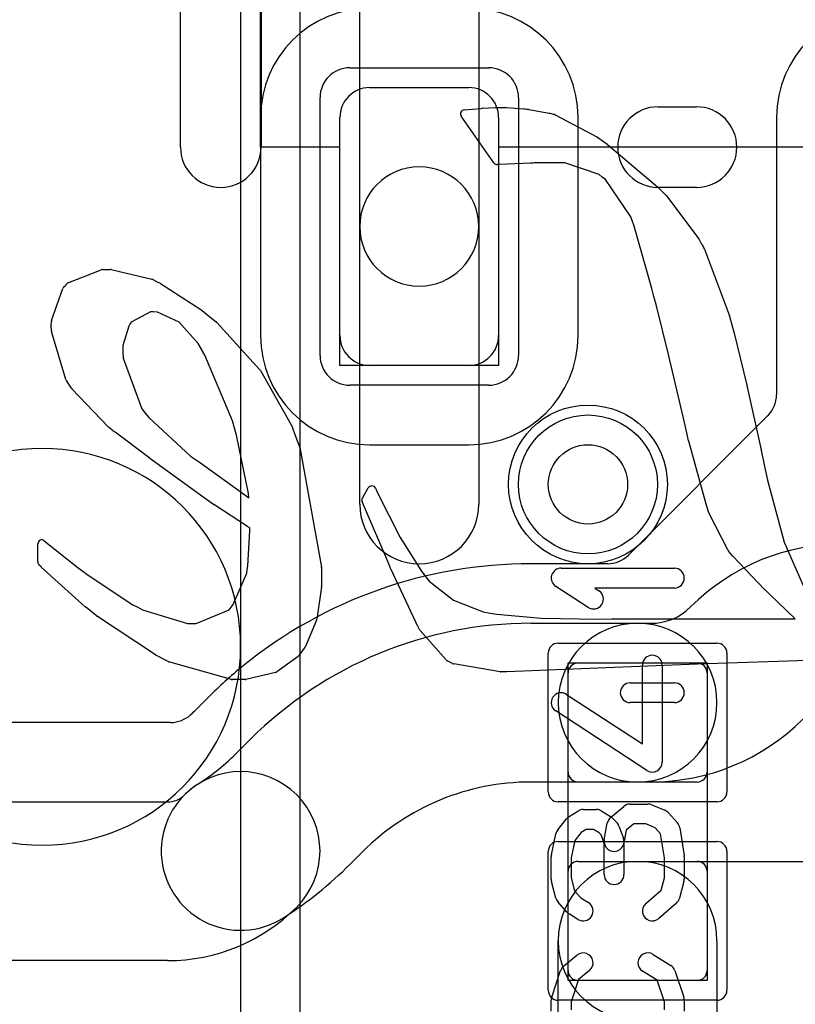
# Model space of a CAD drawing. Extents: x 0 to 20.5, y -1 to 20.
# Tile 17 of 28: x 14.9 to 16.9, y 9 to 11.5. Entities that reach past the tile are written whole.
import ezdxf

# ---------------------------------------------------------------- set-up
doc = ezdxf.new("R2010")
doc.units = 0
for name, color, linetype in [('Hole', 1, 'CONTINUOUS'), ('L1', 3, 'CONTINUOUS'), ('L2', 3, 'CONTINUOUS'), ('L3', 3, 'CONTINUOUS'), ('L4', 3, 'CONTINUOUS'), ('MetalMask-A', 176, 'CONTINUOUS'), ('PartsArea-A', 111, 'CONTINUOUS'), ('PartsSilk-A', 221, 'CONTINUOUS'), ('PartsSilk-B', 221, 'CONTINUOUS'), ('Resist-A', 2, 'CONTINUOUS'), ('Resist-B', 2, 'CONTINUOUS'), ('Silk-A', 140, 'CONTINUOUS'), ('Silk-B', 140, 'CONTINUOUS')]:
    doc.layers.add(name, color=color, linetype=linetype)

msp = doc.modelspace()

# ---------------------------------------------------------------- linework, layer by layer
at = {"layer": 'Hole'}
msp.add_circle((16.375, 10.35), 0.1, dxfattribs=at)
at = {"layer": 'L1'}
for p, q in [((15.8, 11), (15.8, 11.7)), ((16.1, 11.7), (16.1, 11)), ((15.825, 11.35), (16.075, 11.35)), ((15.54996, 11.275), (15.54996, 10.725)), ((15.75, 10.725), (15.75, 11.275)), ((16.15, 11.275), (16.15, 10.725)), ((16.35004, 10.725), (16.35004, 11.275)), ((16.84996, 11.275), (16.84996, 10.57607)), ((15.8, 10.3), (15.8, 11)), ((16.1, 11), (16.1, 10.3)), ((16.075, 10.65), (15.825, 10.65)), ((16.82744, 10.52248), (16.47697, 10.17201)), ((15.825, 10.44996), (16.075, 10.44996)), ((16.42394, 10.15004), (16.23137, 10.15004)), ((16.63357, 10.04141), (16.63359, 10.04143)), ((16.23137, 10), (16.5, 10)), ((16.5, 10), (16.53359, 10)), ((16.35, 9.9), (16.65, 9.9)), ((16.325, 9.625), (16.325, 9.875)), ((16.675, 9.875), (16.675, 9.625)), ((15.41813, 9.81316), (15.3868, 9.78183)), ((15.32357, 9.75004), (13.74996, 9.75004)), ((15.49289, 9.67573), (15.52427, 9.70711)), ((16.5, 9.6), (16.23137, 9.6)), ((16.65, 9.6), (16.35, 9.6)), ((16.53359, 9.6), (16.5, 9.6)), ((14.2, 9.55), (15.3159, 9.55)), ((15.80712, 9.42426), (15.77573, 9.39289)), ((16.35, 9.4), (16.65, 9.4)), ((16.5, 9.4), (17.3, 9.4)), ((16.325, 9.125), (16.325, 9.375)), ((16.675, 9.375), (16.675, 9.125)), ((16.3, 8.3), (16.3, 9.2)), ((16.7, 9.2), (16.7, 8.3)), ((15.3159, 9.15), (14.2, 9.15)), ((16.65, 9.1), (16.35, 9.1))]:
    msp.add_line(p, q, dxfattribs=at)
msp.add_circle((16.375, 10.35), 0.2, dxfattribs=at)
for centre, radius, start, end in [((15.825, 11.275), 0.27504, 90, 180), ((16.075, 11.275), 0.27504, 0, 90), ((17.125, 11.275), 0.27504, 90, 180), ((15.825, 11.275), 0.075, 90, 180), ((16.075, 11.275), 0.075, 0, 90), ((15.95, 11), 0.15, 0, 180), ((15.95, 11), 0.15, 180, 0), ((15.825, 10.725), 0.27504, 180, -90), ((15.825, 10.725), 0.075, 180, -90), ((16.075, 10.725), 0.27504, -90, 0), ((16.075, 10.725), 0.075, -90, 0), ((16.77496, 10.57607), 0.075, -44.9946, 0), ((16.77443, 10.57549), 0.07497, -45, -44.39475), ((15.95, 10.3), 0.15, 180, 0), ((17.01642, 9.6586), 0.5414, 90.00212, 135), ((16.23136, 8.99999), 1.15005, 89.9995, 129.08098), ((16.42394, 10.22504), 0.075, -90, -45), ((16.53359, 10.1414), 0.1414, -90, -45.00286), ((16.23138, 9), 1, 90.00057, 135), ((16.5, 9.8), 0.2, 90, -90), ((16.5, 9.8), 0.2, -90, 90), ((16.23128, 8.9999), 1.15005, 129.15715, 134.94681), ((15.45774, 9.9498), 0.07497, -50.84126, -49.58189), ((16.35, 9.875), 0.025, 90, 180), ((16.65, 9.875), 0.025, 0, 90), ((15.36512, 9.86617), 0.07497, -45, -44.24345), ((15.06863, 10.1), 0.44996, -47.16415, -45), ((15.32357, 9.82504), 0.075, -90, -47.16668), ((16.53359, 10.1414), 0.5414, -90, -45.0015), ((15.06863, 10.1), 0.6, -57.37012, -45.00068), ((15.49999, 9.42625), 0.2, -45, 135), ((16.35, 9.625), 0.025, 180, -90), ((16.65, 9.625), 0.025, -90, 0), ((15.5, 9.42626), 0.2, 122.62851, -57.37012), ((16.23138, 9), 0.6, 90.00096, 135), ((15.3159, 9.61034), 0.06034, -90, -45), ((15.06863, 10.1), 1, -57.37008, -45.00041), ((16.5, 9.2), 0.2, 0, 180), ((16.5, 9.2), 0.2, 90, -90), ((16.35, 9.375), 0.025, 90, 180), ((16.65, 9.375), 0.025, 0, 90), ((15.3159, 9.61034), 0.46034, -90, -45), ((16.35, 9.125), 0.025, 180, -90), ((16.65, 9.125), 0.025, -90, 0)]:
    msp.add_arc(centre, radius, start, end, dxfattribs=at)
at = {"layer": 'L2'}
msp.add_circle((16.375, 10.35), 0.2, dxfattribs=at)
at = {"layer": 'L3'}
msp.add_circle((16.375, 10.35), 0.2, dxfattribs=at)
at = {"layer": 'L4'}
for p, q in [((15.5, 11.58961), (15.5, 9.94068)), ((15.65004, 8.23137), (15.65004, 11.56243)), ((15.5, 9.94068), (15.5, 8.23137))]:
    msp.add_line(p, q, dxfattribs=at)
msp.add_circle((16.375, 10.35), 0.2, dxfattribs=at)
for start, end in [(0, 180), (180, 0)]:
    msp.add_arc((15, 9.94068), 0.5, start, end, dxfattribs=at)
at = {"layer": 'MetalMask-A'}
for p, q in [((15.825, 11.35), (16.075, 11.35)), ((15.75, 10.725), (15.75, 11.275)), ((16.15, 11.275), (16.15, 10.725)), ((16.075, 10.65), (15.825, 10.65)), ((16.35, 9.9), (16.65, 9.9)), ((16.325, 9.625), (16.325, 9.875)), ((16.675, 9.875), (16.675, 9.625)), ((16.65, 9.6), (16.35, 9.6)), ((16.35, 9.4), (16.65, 9.4)), ((16.325, 9.125), (16.325, 9.375)), ((16.675, 9.375), (16.675, 9.125)), ((16.65, 9.1), (16.35, 9.1))]:
    msp.add_line(p, q, dxfattribs=at)
for centre, radius, start, end in [((15.825, 11.275), 0.075, 90, 180), ((16.075, 11.275), 0.075, 0, 90), ((15.825, 10.725), 0.075, 180, -90), ((16.075, 10.725), 0.075, -90, 0), ((16.35, 9.875), 0.025, 90, 180), ((16.65, 9.875), 0.025, 0, 90), ((16.35, 9.625), 0.025, 180, -90), ((16.65, 9.625), 0.025, -90, 0), ((16.35, 9.375), 0.025, 90, 180), ((16.65, 9.375), 0.025, 0, 90), ((16.35, 9.125), 0.025, 180, -90), ((16.65, 9.125), 0.025, -90, 0)]:
    msp.add_arc(centre, radius, start, end, dxfattribs=at)
at = {"layer": 'PartsArea-A'}
for p, q in [((15.55, 11.2), (15.55, 13)), ((15.75, 11.2), (15.55, 11.2)), ((15.75, 10.65), (15.75, 11.2)), ((17.05, 11.2), (16.15, 11.2)), ((16.15, 11.2), (16.15, 10.65)), ((16.15, 10.65), (15.75, 10.65)), ((16.325, 9.1), (16.325, 9.9)), ((16.325, 9.9), (16.675, 9.9)), ((16.675, 9.9), (16.675, 9.1)), ((16.675, 9.1), (16.325, 9.1))]:
    msp.add_line(p, q, dxfattribs=at)
at = {"layer": 'PartsSilk-A'}
for p, q in [((15.3484, 11.2), (15.3484, 13)), ((15.5516, 12.8984), (15.5516, 11.2)), ((16.5516, 11.3016), (16.6484, 11.3016)), ((16.6484, 11.0984), (16.5516, 11.0984)), ((16.30741, 10.13889), (16.59259, 10.13889)), ((16.3753, 10.04013), (16.29382, 10.09291)), ((16.59259, 10.08889), (16.39199, 10.08889)), ((16.39199, 10.08889), (16.40248, 10.08209)), ((16.51204, 9.69619), (16.51204, 9.89444)), ((16.56204, 9.89444), (16.56204, 9.65)), ((16.48148, 9.85), (16.59259, 9.85)), ((16.32108, 9.82093), (16.51204, 9.69619)), ((16.52337, 9.62907), (16.29374, 9.77907)), ((16.59259, 9.8), (16.48148, 9.8)), ((16.36296, 9.53056), (16.3963, 9.53056)), ((16.43215, 9.51088), (16.46548, 9.53865)), ((16.48148, 9.54444), (16.52593, 9.54444)), ((16.53554, 9.54252), (16.56887, 9.52864)), ((16.299, 9.47951), (16.32122, 9.50729)), ((16.32749, 9.51287), (16.34971, 9.52676)), ((16.40955, 9.52676), (16.43177, 9.51287)), ((16.4362, 9.50935), (16.44731, 9.49824)), ((16.57795, 9.52217), (16.60017, 9.49717)), ((16.37013, 9.48056), (16.3576, 9.47273)), ((16.38913, 9.48056), (16.37013, 9.48056)), ((16.40285, 9.47198), (16.38913, 9.48056)), ((16.41613, 9.45438), (16.42354, 9.49605)), ((16.45313, 9.4891), (16.46424, 9.45854)), ((16.49053, 9.49444), (16.47117, 9.47831)), ((16.52093, 9.49444), (16.49053, 9.49444)), ((16.54437, 9.48468), (16.52093, 9.49444)), ((16.55795, 9.46941), (16.54437, 9.48468)), ((16.60617, 9.48451), (16.61728, 9.41506)), ((16.28295, 9.41626), (16.29406, 9.46904)), ((16.3576, 9.47273), (16.34176, 9.45292)), ((16.40803, 9.4668), (16.40285, 9.47198)), ((16.41574, 9.4456), (16.40803, 9.4668)), ((16.47117, 9.47831), (16.46535, 9.44562)), ((16.56759, 9.40912), (16.55795, 9.46941)), ((16.34176, 9.45292), (16.33241, 9.40851)), ((16.41574, 9.36667), (16.41574, 9.4456)), ((16.46574, 9.45), (16.46574, 9.36667)), ((16.28241, 9.35556), (16.28241, 9.41111)), ((16.33241, 9.40851), (16.33241, 9.35884)), ((16.56759, 9.35884), (16.56759, 9.40912)), ((16.61759, 9.41111), (16.61759, 9.35556)), ((16.33241, 9.35884), (16.34115, 9.32606)), ((16.55929, 9.32769), (16.56759, 9.35884)), ((16.29436, 9.30745), (16.28325, 9.34912)), ((16.61675, 9.34912), (16.60564, 9.30745)), ((16.34115, 9.32606), (16.35704, 9.30818)), ((16.35704, 9.30818), (16.37621, 9.2962)), ((16.52058, 9.29381), (16.55929, 9.32769)), ((16.32205, 9.27228), (16.29983, 9.29728)), ((16.59794, 9.29508), (16.5535, 9.25619)), ((16.34971, 9.2538), (16.32749, 9.26769)), ((16.31363, 9.13588), (16.34696, 9.16365)), ((16.53918, 9.16564), (16.58362, 9.13787)), ((16.28369, 9.0579), (16.30591, 9.12457)), ((16.37896, 9.12523), (16.3511, 9.10202)), ((16.5495, 9.10023), (16.51268, 9.12324)), ((16.59409, 9.12457), (16.61631, 9.0579)), ((16.3511, 9.10202), (16.33241, 9.04594)), ((16.56759, 9.04594), (16.5495, 9.10023)), ((16.28241, 9.02222), (16.28241, 9.05)), ((16.33241, 9.04594), (16.33241, 9.02612)), ((16.56759, 9.02612), (16.56759, 9.04594)), ((16.61759, 9.05), (16.61759, 9.02222))]:
    msp.add_line(p, q, dxfattribs=at)
for centre, radius, start, end in [((16.5516, 11.2), 0.1016, 90, -90), ((16.6484, 11.2), 0.1016, -90, 90), ((15.45, 11.2), 0.1016, 180, 0), ((16.30741, 10.11389), 0.025, 90, -122.93381), ((16.59259, 10.11389), 0.025, -90, 90), ((16.38889, 10.06111), 0.025, -122.93354, 57.06619), ((16.53704, 9.89444), 0.025, 0, 180), ((16.48148, 9.825), 0.025, 90, -90), ((16.59259, 9.825), 0.025, -90, 90), ((16.30741, 9.8), 0.025, 56.85026, -123.15356), ((16.53704, 9.65), 0.025, -123.14974, 0), ((16.36296, 9.50556), 0.025, 90, 122.01002), ((16.3963, 9.50556), 0.025, 57.99462, 90), ((16.48148, 9.51944), 0.025, 90, 129.8005), ((16.52593, 9.51944), 0.025, 67.39424, 90), ((16.34074, 9.49167), 0.025, 122.00538, 141.34522), ((16.44815, 9.49167), 0.025, 129.7909, 169.91674), ((16.41852, 9.49167), 0.025, 45, 57.98998), ((16.55926, 9.50556), 0.025, 41.62783, 67.39112), ((16.31852, 9.46389), 0.025, 141.33303, 168.11298), ((16.42963, 9.48056), 0.025, 19.97136, 45), ((16.58148, 9.48056), 0.025, 9.08937, 41.63069), ((16.44074, 9.45), 0.025, 169.90837, -10.08326), ((16.44074, 9.45), 0.025, 0, 19.97859), ((16.30741, 9.41111), 0.025, 168.11016, 180), ((16.59259, 9.41111), 0.025, 0, 9.08867), ((16.30741, 9.35556), 0.025, 180, -165.07115), ((16.44074, 9.36667), 0.025, 180, 0), ((16.59259, 9.35556), 0.025, -14.92551, 0), ((16.31852, 9.31389), 0.025, -165.07449, -138.36931), ((16.58148, 9.31389), 0.025, -48.81192, -14.92885), ((16.36296, 9.275), 0.025, -122.00538, 57.98998), ((16.53704, 9.275), 0.025, 131.18808, -48.81042), ((16.34074, 9.28889), 0.025, -138.37217, -122.01002), ((16.36296, 9.14444), 0.025, -50.2091, 129.8005), ((16.52593, 9.14444), 0.025, 57.99462, -122.00075), ((16.32963, 9.11667), 0.025, 129.7909, 161.57954), ((16.57037, 9.11667), 0.025, 18.42046, 57.99462), ((16.30741, 9.05), 0.025, 161.57954, 180), ((16.59259, 9.05), 0.025, 0, 18.42046)]:
    msp.add_arc(centre, radius, start, end, dxfattribs=at)
at = {"layer": 'PartsSilk-B'}
for p, q in [((16.06299, 11.29397), (16.10508, 11.29778)), ((16.10526, 11.29779), (16.10888, 11.29805)), ((16.10914, 11.29807), (16.14087, 11.29952)), ((16.14133, 11.29953), (16.16813, 11.29953)), ((16.16878, 11.29951), (16.2142, 11.29653)), ((16.21482, 11.29647), (16.21982, 11.29583)), ((16.21982, 11.29583), (16.22499, 11.2953)), ((16.22573, 11.29519), (16.27713, 11.28602)), ((16.1375, 11.16048), (16.05568, 11.27831)), ((16.27802, 11.28582), (16.28267, 11.28454)), ((16.28267, 11.28454), (16.29021, 11.28252)), ((16.29231, 11.28169), (16.39753, 11.22585)), ((16.39864, 11.22517), (16.41097, 11.21639)), ((16.41097, 11.21639), (16.4235, 11.20766)), ((16.42425, 11.20707), (16.5499, 11.10038)), ((16.15186, 11.15656), (16.14636, 11.1562)), ((16.23006, 11.15991), (16.15186, 11.15656)), ((16.23466, 11.15991), (16.23006, 11.15991)), ((16.23979, 11.16011), (16.23506, 11.15992)), ((16.27365, 11.16079), (16.23979, 11.16011)), ((16.31653, 11.16079), (16.27365, 11.16079)), ((16.40284, 11.13076), (16.31653, 11.16079)), ((16.41079, 11.12474), (16.40284, 11.13076)), ((16.41923, 11.11863), (16.41097, 11.12461)), ((16.48296, 11.02455), (16.41923, 11.11863)), ((16.55052, 11.09981), (16.56273, 11.08753)), ((16.56273, 11.08753), (16.57212, 11.07835)), ((16.57313, 11.0772), (16.6544, 10.9687)), ((16.49126, 11.00051), (16.48296, 11.02455)), ((16.53608, 10.8438), (16.49126, 11.00051)), ((16.65524, 10.96738), (16.66144, 10.95568)), ((16.66159, 10.95537), (16.66773, 10.9442)), ((16.66834, 10.94289), (16.73117, 10.77446)), ((15.06684, 10.85913), (15.14875, 10.89116)), ((15.15225, 10.89185), (15.16173, 10.89198)), ((15.16187, 10.89198), (15.17151, 10.89198)), ((15.17384, 10.8917), (15.27652, 10.86705)), ((15.05417, 10.84671), (15.05867, 10.85173)), ((15.05875, 10.85181), (15.06311, 10.85657)), ((15.27875, 10.86623), (15.28773, 10.86163)), ((15.28773, 10.86163), (15.29728, 10.85695)), ((15.29832, 10.85636), (15.40216, 10.78904)), ((15.02372, 10.76278), (15.05219, 10.84337)), ((16.5412, 10.82375), (16.53608, 10.8438)), ((16.54653, 10.80356), (16.54122, 10.82367)), ((16.57756, 10.67718), (16.54653, 10.80356)), ((15.27257, 10.78466), (15.22403, 10.75873)), ((15.2793, 10.78486), (15.27257, 10.78466)), ((15.29095, 10.78395), (15.2793, 10.78486)), ((15.34476, 10.75873), (15.29095, 10.78395)), ((15.40303, 10.7884), (15.41316, 10.78015)), ((15.41343, 10.77994), (15.43931, 10.75905)), ((16.73144, 10.77361), (16.73729, 10.75236)), ((15.02302, 10.75121), (15.02315, 10.7596)), ((15.02335, 10.7382), (15.02302, 10.7508)), ((15.21801, 10.74868), (15.20321, 10.70015)), ((15.22088, 10.75363), (15.21801, 10.74868)), ((15.22403, 10.75873), (15.22088, 10.75363)), ((15.39261, 10.70542), (15.34476, 10.75873)), ((15.44044, 10.75798), (15.5484, 10.63883)), ((16.73729, 10.75236), (16.7432, 10.73115)), ((15.05981, 10.61437), (15.02376, 10.73561)), ((16.74328, 10.73086), (16.77552, 10.59977)), ((15.20321, 10.70015), (15.20321, 10.68229)), ((15.40113, 10.6906), (15.39261, 10.70542)), ((15.20321, 10.68229), (15.20373, 10.66784)), ((15.41005, 10.67578), (15.40123, 10.69042)), ((15.4796, 10.51042), (15.41005, 10.67578)), ((16.61533, 10.51709), (16.57756, 10.67718)), ((15.20373, 10.66784), (15.25068, 10.54061)), ((15.54968, 10.63707), (15.62745, 10.50057)), ((15.06723, 10.60247), (15.06109, 10.61166)), ((15.07416, 10.59239), (15.0673, 10.60236)), ((16.77558, 10.59953), (16.81143, 10.4368)), ((15.16705, 10.49437), (15.07515, 10.59118)), ((15.25068, 10.54061), (15.25969, 10.52968)), ((15.25971, 10.52965), (15.26867, 10.5187)), ((15.26867, 10.5187), (15.37409, 10.4213)), ((15.48985, 10.47386), (15.4796, 10.51042)), ((15.62817, 10.49901), (15.63881, 10.4695)), ((16.62379, 10.47999), (16.61533, 10.51709)), ((15.17868, 10.48493), (15.16805, 10.49344)), ((15.18363, 10.48147), (15.17922, 10.48453)), ((15.2657, 10.42005), (15.18363, 10.48147)), ((15.52003, 10.3274), (15.48985, 10.47386)), ((16.62868, 10.45954), (16.62381, 10.47988)), ((15.63881, 10.4695), (15.64963, 10.44025)), ((16.67245, 10.30031), (16.62877, 10.45922)), ((15.65009, 10.43855), (15.70357, 10.14159)), ((16.81146, 10.43664), (16.81901, 10.39939)), ((15.27718, 10.41133), (15.2657, 10.42005)), ((15.40771, 10.31635), (15.27735, 10.4112)), ((15.37409, 10.4213), (15.38623, 10.41263)), ((15.38623, 10.41263), (15.39856, 10.40414)), ((15.39871, 10.40403), (15.51067, 10.32386)), ((16.81901, 10.39939), (16.82698, 10.3611)), ((16.82698, 10.3611), (16.86966, 10.20473)), ((15.5108, 10.32377), (15.52091, 10.31628)), ((15.52091, 10.31628), (15.52003, 10.3274)), ((15.80664, 10.31557), (15.82165, 10.34128)), ((15.83938, 10.3404), (15.84388, 10.33056)), ((15.84388, 10.33056), (15.90195, 10.21601)), ((15.41974, 10.30781), (15.4078, 10.31628)), ((15.43178, 10.29933), (15.41977, 10.30779)), ((15.51756, 10.24391), (15.43211, 10.29911)), ((15.8092, 10.29894), (15.80602, 10.30676)), ((15.87067, 10.15559), (15.80927, 10.29877)), ((16.67617, 10.28893), (16.67259, 10.29984)), ((16.6799, 10.27825), (16.67623, 10.28875)), ((16.72755, 10.18499), (16.68044, 10.27699)), ((15.51825, 10.1449), (15.52355, 10.23277)), ((15.52319, 10.2409), (15.51832, 10.24347)), ((15.52355, 10.23277), (15.52319, 10.2409)), ((14.98912, 10.15456), (14.98912, 10.2004)), ((15.00536, 10.20821), (15.09098, 10.13979)), ((15.90195, 10.21601), (15.95527, 10.13147)), ((16.86966, 10.20473), (16.91751, 10.09565)), ((16.73341, 10.17687), (16.72842, 10.18359)), ((16.7391, 10.16963), (16.73358, 10.17665)), ((15.87791, 10.1393), (15.87072, 10.15547)), ((16.82053, 10.08442), (16.73973, 10.1689)), ((14.99736, 10.14198), (14.99192, 10.14762)), ((15.10861, 10.04179), (14.99787, 10.14149)), ((15.09098, 10.13979), (15.10207, 10.13111)), ((15.10207, 10.13111), (15.1132, 10.12265)), ((15.48152, 10.04731), (15.51542, 10.12655)), ((15.51542, 10.12655), (15.51685, 10.13553)), ((15.51685, 10.13553), (15.51825, 10.1449)), ((15.70373, 10.13971), (15.70341, 10.1112)), ((15.88515, 10.12328), (15.87794, 10.13924)), ((15.95527, 10.13147), (15.96516, 10.11897)), ((15.1132, 10.12265), (15.22881, 10.04695)), ((15.70341, 10.1112), (15.70353, 10.09325)), ((15.94155, 10.00253), (15.8852, 10.12317)), ((15.96516, 10.11897), (15.97518, 10.10658)), ((15.97518, 10.10658), (16.03611, 10.0584)), ((15.70343, 10.09176), (15.69175, 10.01027)), ((16.83121, 10.07463), (16.82101, 10.08395)), ((16.89718, 10.0113), (16.83121, 10.07463)), ((16.03611, 10.0584), (16.1111, 10.02896)), ((15.12231, 10.0304), (15.10891, 10.04152)), ((15.13576, 10.0194), (15.12237, 10.03036)), ((15.22881, 10.04695), (15.24079, 10.04025)), ((15.24079, 10.04025), (15.25298, 10.03387)), ((15.25298, 10.03387), (15.36613, 9.99945)), ((15.38799, 9.99945), (15.47094, 10.03423)), ((15.47094, 10.03423), (15.47625, 10.04074)), ((15.47625, 10.04074), (15.48152, 10.04731)), ((16.1111, 10.02896), (16.12821, 10.02574)), ((16.12821, 10.02574), (16.14551, 10.02278)), ((15.28542, 9.92027), (15.13657, 10.0188)), ((15.69106, 10.00779), (15.66307, 9.94161)), ((15.94574, 9.99414), (15.94167, 10.00228)), ((16.14551, 10.02278), (16.25671, 10.01305)), ((16.25671, 10.01305), (16.40212, 10.01074)), ((16.40212, 10.01074), (16.43638, 10.0113)), ((16.43654, 10.0113), (16.89718, 10.0113)), ((15.36613, 9.99945), (15.3767, 9.9991)), ((15.3767, 9.9991), (15.38799, 9.99945)), ((15.95042, 9.98444), (15.94574, 9.99414)), ((16.0174, 9.90785), (15.95193, 9.98218)), ((15.65416, 9.92906), (15.64698, 9.91891)), ((15.66191, 9.93958), (15.65416, 9.92906)), ((15.31716, 9.90356), (15.28629, 9.91976)), ((15.47677, 9.85877), (15.31912, 9.90278)), ((15.64466, 9.91657), (15.59101, 9.87794)), ((16.02677, 9.90215), (16.02021, 9.90563)), ((16.03401, 9.89848), (16.02694, 9.90206)), ((17.02409, 9.90928), (16.65099, 9.89711)), ((15.58749, 9.87633), (15.51346, 9.85868)), ((16.15399, 9.87764), (16.03686, 9.89754)), ((16.17024, 9.87769), (16.15579, 9.8775)), ((16.65099, 9.89711), (16.17051, 9.8777)), ((15.49371, 9.85807), (15.47923, 9.8584)), ((15.51134, 9.85841), (15.49414, 9.85807))]:
    msp.add_line(p, q, dxfattribs=at)
for centre, radius, start, end in [((16.06389, 11.28401), 0.01, 95.16331, -145.22871), ((16.10598, 11.28782), 0.01, 94.13054, 95.16331), ((16.1096, 11.28808), 0.01, 92.63638, 94.13054), ((16.14133, 11.28953), 0.01, 90, 92.63638), ((16.16813, 11.28953), 0.01, 86.27357, 90), ((16.21355, 11.28655), 0.01, 82.70444, 86.27357), ((16.22397, 11.28535), 0.01, 79.85921, 84.14691), ((16.27537, 11.27618), 0.01, 74.62928, 79.85921), ((16.28762, 11.27286), 0.01, 62.02527, 74.99109), ((16.39284, 11.21702), 0.01, 54.5622, 62.02527), ((16.41778, 11.19945), 0.01001, 49.66603, 55.13464), ((16.14571, 11.16618), 0.01, -145.22871, -86.27357), ((16.23466, 11.16991), 0.01, -90, -87.7071), ((16.41683, 11.13271), 0.01, -127.15637, -125.88411), ((16.54343, 11.09276), 0.01, 44.83792, 49.66603), ((16.56513, 11.0712), 0.01, 36.8699, 45.6483), ((16.6464, 10.9627), 0.01, 27.89727, 36.8699), ((16.6526, 10.951), 0.01, 25.92419, 27.89727), ((16.65897, 10.93939), 0.01, 20.4823, 28.77061), ((15.15239, 10.88185), 0.01, 90.80209, 111.35438), ((15.16187, 10.88198), 0.01, 90, 90.80209), ((15.17151, 10.88198), 0.01, 76.51987, 90), ((15.06162, 10.84004), 0.01, 138.16185, 160.55043), ((15.06612, 10.84506), 0.01, 137.51421, 138.16185), ((15.07048, 10.84982), 0.01, 111.35438, 137.51421), ((15.27419, 10.85733), 0.01, 62.87123, 76.51987), ((15.29288, 10.84797), 0.01, 57.04099, 63.89617), ((16.55089, 10.82622), 0.01, -165.69972, -165.22728), ((15.39672, 10.78065), 0.01, 50.84774, 57.04099), ((15.40712, 10.77218), 0.01, 50.88391, 52.84363), ((16.7218, 10.77096), 0.01, 15.37073, 20.4823), ((15.03302, 10.75106), 0.01, 179.14063, -178.51065), ((15.03315, 10.75945), 0.01, 160.55043, 179.14063), ((15.43303, 10.75127), 0.01, 42.16188, 51.0896), ((15.03335, 10.73846), 0.01, -178.51065, -163.44886), ((16.73357, 10.72847), 0.01, 13.8278, 15.55172), ((15.4098, 10.69558), 0.01, -150.12718, -148.94784), ((15.54099, 10.63212), 0.01, 29.66671, 42.16188), ((15.0694, 10.61722), 0.01, -163.44886, -146.21457), ((15.07554, 10.60803), 0.01, -146.21457, -145.46787), ((16.76581, 10.59738), 0.01, 12.41077, 13.8278), ((15.0824, 10.59806), 0.01, -145.46787, -136.49997), ((15.25197, 10.52332), 0.01, 39.27731, 39.48286), ((15.61876, 10.49562), 0.01, 19.81181, 29.66671), ((15.1743, 10.50125), 0.01, -136.49997, -128.66875), ((15.18493, 10.49274), 0.01, -128.66875, -124.81835), ((16.63354, 10.48221), 0.01001, -167.17288, -166.53322), ((16.63841, 10.46187), 0.01001, -166.53322, -164.62928), ((15.64025, 10.43678), 0.01, 10.19721, 20.30125), ((16.80166, 10.43465), 0.01, 11.47848, 12.41077), ((15.28323, 10.41929), 0.01, -127.23666, -126.01053), ((15.39289, 10.3959), 0.01, 54.40237, 55.46787), ((15.50485, 10.31573), 0.01, 53.49672, 54.40237), ((15.83029, 10.33624), 0.01, 24.591, 149.74356), ((15.41359, 10.32444), 0.01001, -126.01053, -125.35794), ((15.42553, 10.31597), 0.01001, -125.35794, -125.15154), ((15.43754, 10.30751), 0.01, -125.15154, -122.87978), ((15.81528, 10.31053), 0.01, 149.74356, -157.84741), ((15.81846, 10.30271), 0.01, -157.84741, -156.79388), ((16.68209, 10.30296), 0.01, -164.62928, -161.81873), ((16.68567, 10.29205), 0.01, -161.81873, -160.73158), ((16.68934, 10.28155), 0.01, -160.73158, -152.87123), ((15.52299, 10.25231), 0.01, -122.87978, -117.84662), ((14.99912, 10.2004), 0.01, 51.376, 180), ((16.73645, 10.18955), 0.01, -152.87123, -143.41658), ((16.74144, 10.18283), 0.01, -143.41658, -141.82346), ((14.99912, 10.15456), 0.01, 180, -136.05341), ((15.87986, 10.15953), 0.01, -156.79388, -156.04915), ((16.74696, 10.17581), 0.01, -141.82346, -136.29643), ((15.00456, 10.14892), 0.01, -136.05341, -131.99999), ((15.69373, 10.13982), 0.01, -0.63023, 10.19721), ((15.88705, 10.14336), 0.01, -156.04915, -155.66513), ((15.89426, 10.1274), 0.01, -155.66513, -154.97272), ((15.69353, 10.09318), 0.01, -8.16251, 0.40106), ((16.82776, 10.09133), 0.01, -136.29643, -132.4471), ((15.1153, 10.04922), 0.01001, -131.99999, -129.68827), ((15.1287, 10.0381), 0.01001, -129.68827, -129.27731), ((15.14209, 10.02714), 0.01, -129.27731, -123.4994), ((15.68185, 10.01169), 0.01, -22.95036, -8.16251), ((15.95061, 10.00676), 0.01, -154.97272, -153.3837), ((16.43654, 10.0013), 0.01, 90, 90.91665), ((15.95943, 9.98879), 0.01001, -154.22889, -138.6092), ((15.65386, 9.94551), 0.01, -36.37707, -22.95036), ((15.29094, 9.92861), 0.01, -123.4994, -117.7185), ((15.32181, 9.91241), 0.01, -117.7185, -105.60693), ((15.63882, 9.92469), 0.01, -54.27587, -35.31121), ((16.0249, 9.91446), 0.01, -138.6092, -117.97473), ((16.03146, 9.91098), 0.01, -117.97473, -116.87254), ((15.58517, 9.88606), 0.01, -76.58893, -54.27587), ((16.03853, 9.9074), 0.01, -116.87254, -99.61303), ((16.15566, 9.8875), 0.01, -99.61303, -89.2552), ((16.17011, 9.88769), 0.01, -89.2552, -87.7071), ((15.47946, 9.8684), 0.01, -105.60693, -91.31757), ((15.49394, 9.86807), 0.01, -91.31757, -88.85424), ((15.51114, 9.86841), 0.01, -88.85424, -76.58893)]:
    msp.add_arc(centre, radius, start, end, dxfattribs=at)
at = {"layer": 'Resist-A'}
for p, q in [((15.775, 11.4), (16.125, 11.4)), ((15.7, 10.675), (15.7, 11.325)), ((16.2, 11.325), (16.2, 10.675)), ((16.125, 10.6), (15.775, 10.6)), ((16.3, 9.95), (16.7, 9.95)), ((16.275, 9.575), (16.275, 9.925)), ((16.725, 9.925), (16.725, 9.575)), ((16.7, 9.55), (16.3, 9.55)), ((16.3, 9.45), (16.7, 9.45)), ((16.275, 9.075), (16.275, 9.425)), ((16.725, 9.425), (16.725, 9.075)), ((16.7, 9.05), (16.3, 9.05))]:
    msp.add_line(p, q, dxfattribs=at)
msp.add_circle((16.375, 10.35), 0.175, dxfattribs=at)
for centre, radius, start, end in [((15.775, 11.325), 0.075, 90, 180), ((16.125, 11.325), 0.075, 0, 90), ((15.775, 10.675), 0.075, 180, -90), ((16.125, 10.675), 0.075, -90, 0), ((16.3, 9.925), 0.025, 90, 180), ((16.7, 9.925), 0.025, 0, 90), ((16.3, 9.575), 0.025, 180, -90), ((16.7, 9.575), 0.025, -90, 0), ((16.3, 9.425), 0.025, 90, 180), ((16.7, 9.425), 0.025, 0, 90), ((16.3, 9.075), 0.025, 180, -90), ((16.7, 9.075), 0.025, -90, 0)]:
    msp.add_arc(centre, radius, start, end, dxfattribs=at)
at = {"layer": 'Resist-B'}
msp.add_circle((16.375, 10.35), 0.175, dxfattribs=at)
at = {"layer": 'Silk-A'}
for p, q in [((15.3484, 11.2), (15.3484, 13)), ((15.5516, 12.8984), (15.5516, 11.2)), ((16.5516, 11.3016), (16.6484, 11.3016)), ((16.6484, 11.0984), (16.5516, 11.0984))]:
    msp.add_line(p, q, dxfattribs=at)
for centre, start, end in [((16.5516, 11.2), 90, -90), ((16.6484, 11.2), -90, 90), ((15.45, 11.2), 180, 0)]:
    msp.add_arc(centre, 0.1016, start, end, dxfattribs=at)
at = {"layer": 'Silk-B'}
for p, q in [((16.06299, 11.29397), (16.10508, 11.29778)), ((16.10526, 11.29779), (16.10888, 11.29805)), ((16.10914, 11.29807), (16.14087, 11.29952)), ((16.14133, 11.29953), (16.16813, 11.29953)), ((16.16878, 11.29951), (16.2142, 11.29653)), ((16.21482, 11.29647), (16.21982, 11.29583)), ((16.21982, 11.29583), (16.22499, 11.2953)), ((16.22573, 11.29519), (16.27713, 11.28602)), ((16.1375, 11.16048), (16.05568, 11.27831)), ((16.27802, 11.28582), (16.28267, 11.28454)), ((16.28267, 11.28454), (16.29021, 11.28252)), ((16.29231, 11.28169), (16.39753, 11.22585)), ((16.39864, 11.22517), (16.41097, 11.21639)), ((16.41097, 11.21639), (16.4235, 11.20766)), ((16.42425, 11.20707), (16.5499, 11.10038)), ((16.15186, 11.15656), (16.14636, 11.1562)), ((16.23006, 11.15991), (16.15186, 11.15656)), ((16.23466, 11.15991), (16.23006, 11.15991)), ((16.23979, 11.16011), (16.23506, 11.15992)), ((16.27365, 11.16079), (16.23979, 11.16011)), ((16.31653, 11.16079), (16.27365, 11.16079)), ((16.40284, 11.13076), (16.31653, 11.16079)), ((16.41079, 11.12474), (16.40284, 11.13076)), ((16.41923, 11.11863), (16.41097, 11.12461)), ((16.48296, 11.02455), (16.41923, 11.11863)), ((16.55052, 11.09981), (16.56273, 11.08753)), ((16.56273, 11.08753), (16.57212, 11.07835)), ((16.57313, 11.0772), (16.6544, 10.9687)), ((16.49126, 11.00051), (16.48296, 11.02455)), ((16.53608, 10.8438), (16.49126, 11.00051)), ((16.65524, 10.96738), (16.66144, 10.95568)), ((16.66159, 10.95537), (16.66773, 10.9442)), ((16.66834, 10.94289), (16.73117, 10.77446)), ((15.06684, 10.85913), (15.14875, 10.89116)), ((15.15225, 10.89185), (15.16173, 10.89198)), ((15.16187, 10.89198), (15.17151, 10.89198)), ((15.17384, 10.8917), (15.27652, 10.86705)), ((15.05417, 10.84671), (15.05867, 10.85173)), ((15.05875, 10.85181), (15.06311, 10.85657)), ((15.27875, 10.86623), (15.28773, 10.86163)), ((15.28773, 10.86163), (15.29728, 10.85695)), ((15.29832, 10.85636), (15.40216, 10.78904)), ((15.02372, 10.76278), (15.05219, 10.84337)), ((16.5412, 10.82375), (16.53608, 10.8438)), ((16.54653, 10.80356), (16.54122, 10.82367)), ((16.57756, 10.67718), (16.54653, 10.80356)), ((15.27257, 10.78466), (15.22403, 10.75873)), ((15.2793, 10.78486), (15.27257, 10.78466)), ((15.29095, 10.78395), (15.2793, 10.78486)), ((15.34476, 10.75873), (15.29095, 10.78395)), ((15.40303, 10.7884), (15.41316, 10.78015)), ((15.41343, 10.77994), (15.43931, 10.75905)), ((16.73144, 10.77361), (16.73729, 10.75236)), ((15.02302, 10.75121), (15.02315, 10.7596)), ((15.02335, 10.7382), (15.02302, 10.7508)), ((15.21801, 10.74868), (15.20321, 10.70015)), ((15.22088, 10.75363), (15.21801, 10.74868)), ((15.22403, 10.75873), (15.22088, 10.75363)), ((15.39261, 10.70542), (15.34476, 10.75873)), ((15.44044, 10.75798), (15.5484, 10.63883)), ((16.73729, 10.75236), (16.7432, 10.73115)), ((15.05981, 10.61437), (15.02376, 10.73561)), ((16.74328, 10.73086), (16.77552, 10.59977)), ((15.20321, 10.70015), (15.20321, 10.68229)), ((15.40113, 10.6906), (15.39261, 10.70542)), ((15.20321, 10.68229), (15.20373, 10.66784)), ((15.41005, 10.67578), (15.40123, 10.69042)), ((15.4796, 10.51042), (15.41005, 10.67578)), ((16.61533, 10.51709), (16.57756, 10.67718)), ((15.20373, 10.66784), (15.25068, 10.54061)), ((15.54968, 10.63707), (15.62745, 10.50057)), ((15.06723, 10.60247), (15.06109, 10.61166)), ((15.07416, 10.59239), (15.0673, 10.60236)), ((16.77558, 10.59953), (16.81143, 10.4368)), ((15.16705, 10.49437), (15.07515, 10.59118)), ((15.25068, 10.54061), (15.25969, 10.52968)), ((15.25971, 10.52965), (15.26867, 10.5187)), ((15.26867, 10.5187), (15.37409, 10.4213)), ((15.48985, 10.47386), (15.4796, 10.51042)), ((15.62817, 10.49901), (15.63881, 10.4695)), ((16.62379, 10.47999), (16.61533, 10.51709)), ((15.17868, 10.48493), (15.16805, 10.49344)), ((15.18363, 10.48147), (15.17922, 10.48453)), ((15.2657, 10.42005), (15.18363, 10.48147)), ((15.52003, 10.3274), (15.48985, 10.47386)), ((16.62868, 10.45954), (16.62381, 10.47988)), ((15.63881, 10.4695), (15.64963, 10.44025)), ((16.67245, 10.30031), (16.62877, 10.45922)), ((15.65009, 10.43855), (15.70357, 10.14159)), ((16.81146, 10.43664), (16.81901, 10.39939)), ((15.27718, 10.41133), (15.2657, 10.42005)), ((15.40771, 10.31635), (15.27735, 10.4112)), ((15.37409, 10.4213), (15.38623, 10.41263)), ((15.38623, 10.41263), (15.39856, 10.40414)), ((15.39871, 10.40403), (15.51067, 10.32386)), ((16.81901, 10.39939), (16.82698, 10.3611)), ((16.82698, 10.3611), (16.86966, 10.20473)), ((15.5108, 10.32377), (15.52091, 10.31628)), ((15.52091, 10.31628), (15.52003, 10.3274)), ((15.80664, 10.31557), (15.82165, 10.34128)), ((15.83938, 10.3404), (15.84388, 10.33056)), ((15.84388, 10.33056), (15.90195, 10.21601)), ((15.41974, 10.30781), (15.4078, 10.31628)), ((15.43178, 10.29933), (15.41977, 10.30779)), ((15.51756, 10.24391), (15.43211, 10.29911)), ((15.8092, 10.29894), (15.80602, 10.30676)), ((15.87067, 10.15559), (15.80927, 10.29877)), ((16.67617, 10.28893), (16.67259, 10.29984)), ((16.6799, 10.27825), (16.67623, 10.28875)), ((16.72755, 10.18499), (16.68044, 10.27699)), ((15.51825, 10.1449), (15.52355, 10.23277)), ((15.52319, 10.2409), (15.51832, 10.24347)), ((15.52355, 10.23277), (15.52319, 10.2409)), ((14.98912, 10.15456), (14.98912, 10.2004)), ((15.00536, 10.20821), (15.09098, 10.13979)), ((15.90195, 10.21601), (15.95527, 10.13147)), ((16.86966, 10.20473), (16.91751, 10.09565)), ((16.73341, 10.17687), (16.72842, 10.18359)), ((16.7391, 10.16963), (16.73358, 10.17665)), ((15.87791, 10.1393), (15.87072, 10.15547)), ((16.82053, 10.08442), (16.73973, 10.1689)), ((14.99736, 10.14198), (14.99192, 10.14762)), ((15.10861, 10.04179), (14.99787, 10.14149)), ((15.09098, 10.13979), (15.10207, 10.13111)), ((15.10207, 10.13111), (15.1132, 10.12265)), ((15.48152, 10.04731), (15.51542, 10.12655)), ((15.51542, 10.12655), (15.51685, 10.13553)), ((15.51685, 10.13553), (15.51825, 10.1449)), ((15.70373, 10.13971), (15.70341, 10.1112)), ((15.88515, 10.12328), (15.87794, 10.13924)), ((15.95527, 10.13147), (15.96516, 10.11897)), ((15.1132, 10.12265), (15.22881, 10.04695)), ((15.70341, 10.1112), (15.70353, 10.09325)), ((15.94155, 10.00253), (15.8852, 10.12317)), ((15.96516, 10.11897), (15.97518, 10.10658)), ((15.97518, 10.10658), (16.03611, 10.0584)), ((15.70343, 10.09176), (15.69175, 10.01027)), ((16.83121, 10.07463), (16.82101, 10.08395)), ((16.89718, 10.0113), (16.83121, 10.07463)), ((16.03611, 10.0584), (16.1111, 10.02896)), ((15.12231, 10.0304), (15.10891, 10.04152)), ((15.13576, 10.0194), (15.12237, 10.03036)), ((15.22881, 10.04695), (15.24079, 10.04025)), ((15.24079, 10.04025), (15.25298, 10.03387)), ((15.25298, 10.03387), (15.36613, 9.99945)), ((15.38799, 9.99945), (15.47094, 10.03423)), ((15.47094, 10.03423), (15.47625, 10.04074)), ((15.47625, 10.04074), (15.48152, 10.04731)), ((16.1111, 10.02896), (16.12821, 10.02574)), ((16.12821, 10.02574), (16.14551, 10.02278)), ((15.28542, 9.92027), (15.13657, 10.0188)), ((15.69106, 10.00779), (15.66307, 9.94161)), ((15.94574, 9.99414), (15.94167, 10.00228)), ((16.14551, 10.02278), (16.25671, 10.01305)), ((16.25671, 10.01305), (16.40212, 10.01074)), ((16.40212, 10.01074), (16.43638, 10.0113)), ((16.43654, 10.0113), (16.89718, 10.0113)), ((15.36613, 9.99945), (15.3767, 9.9991)), ((15.3767, 9.9991), (15.38799, 9.99945)), ((15.95042, 9.98444), (15.94574, 9.99414)), ((16.0174, 9.90785), (15.95193, 9.98218)), ((15.65416, 9.92906), (15.64698, 9.91891)), ((15.66191, 9.93958), (15.65416, 9.92906)), ((15.31716, 9.90356), (15.28629, 9.91976)), ((15.47677, 9.85877), (15.31912, 9.90278)), ((15.64466, 9.91657), (15.59101, 9.87794)), ((16.02677, 9.90215), (16.02021, 9.90563)), ((16.03401, 9.89848), (16.02694, 9.90206)), ((17.02409, 9.90928), (16.65099, 9.89711)), ((15.58749, 9.87633), (15.51346, 9.85868)), ((16.15399, 9.87764), (16.03686, 9.89754)), ((16.17024, 9.87769), (16.15579, 9.8775)), ((16.65099, 9.89711), (16.17051, 9.8777)), ((15.49371, 9.85807), (15.47923, 9.8584)), ((15.51134, 9.85841), (15.49414, 9.85807))]:
    msp.add_line(p, q, dxfattribs=at)
for centre, radius, start, end in [((16.06389, 11.28401), 0.01, 95.16331, -145.22871), ((16.10598, 11.28782), 0.01, 94.13054, 95.16331), ((16.1096, 11.28808), 0.01, 92.63638, 94.13054), ((16.14133, 11.28953), 0.01, 90, 92.63638), ((16.16813, 11.28953), 0.01, 86.27357, 90), ((16.21355, 11.28655), 0.01, 82.70444, 86.27357), ((16.22397, 11.28535), 0.01, 79.85921, 84.14691), ((16.27537, 11.27618), 0.01, 74.62928, 79.85921), ((16.28762, 11.27286), 0.01, 62.02527, 74.99109), ((16.39284, 11.21702), 0.01, 54.5622, 62.02527), ((16.41778, 11.19945), 0.01001, 49.66603, 55.13464), ((16.14571, 11.16618), 0.01, -145.22871, -86.27357), ((16.23466, 11.16991), 0.01, -90, -87.7071), ((16.41683, 11.13271), 0.01, -127.15637, -125.88411), ((16.54343, 11.09276), 0.01, 44.83792, 49.66603), ((16.56513, 11.0712), 0.01, 36.8699, 45.6483), ((16.6464, 10.9627), 0.01, 27.89727, 36.8699), ((16.6526, 10.951), 0.01, 25.92419, 27.89727), ((16.65897, 10.93939), 0.01, 20.4823, 28.77061), ((15.15239, 10.88185), 0.01, 90.80209, 111.35438), ((15.16187, 10.88198), 0.01, 90, 90.80209), ((15.17151, 10.88198), 0.01, 76.51987, 90), ((15.06162, 10.84004), 0.01, 138.16185, 160.55043), ((15.06612, 10.84506), 0.01, 137.51421, 138.16185), ((15.07048, 10.84982), 0.01, 111.35438, 137.51421), ((15.27419, 10.85733), 0.01, 62.87123, 76.51987), ((15.29288, 10.84797), 0.01, 57.04099, 63.89617), ((16.55089, 10.82622), 0.01, -165.69972, -165.22728), ((15.39672, 10.78065), 0.01, 50.84774, 57.04099), ((15.40712, 10.77218), 0.01, 50.88391, 52.84363), ((16.7218, 10.77096), 0.01, 15.37073, 20.4823), ((15.03302, 10.75106), 0.01, 179.14063, -178.51065), ((15.03315, 10.75945), 0.01, 160.55043, 179.14063), ((15.43303, 10.75127), 0.01, 42.16188, 51.0896), ((15.03335, 10.73846), 0.01, -178.51065, -163.44886), ((16.73357, 10.72847), 0.01, 13.8278, 15.55172), ((15.4098, 10.69558), 0.01, -150.12718, -148.94784), ((15.54099, 10.63212), 0.01, 29.66671, 42.16188), ((15.0694, 10.61722), 0.01, -163.44886, -146.21457), ((15.07554, 10.60803), 0.01, -146.21457, -145.46787), ((16.76581, 10.59738), 0.01, 12.41077, 13.8278), ((15.0824, 10.59806), 0.01, -145.46787, -136.49997), ((15.25197, 10.52332), 0.01, 39.27731, 39.48286), ((15.61876, 10.49562), 0.01, 19.81181, 29.66671), ((15.1743, 10.50125), 0.01, -136.49997, -128.66875), ((15.18493, 10.49274), 0.01, -128.66875, -124.81835), ((16.63354, 10.48221), 0.01001, -167.17288, -166.53322), ((16.63841, 10.46187), 0.01001, -166.53322, -164.62928), ((15.64025, 10.43678), 0.01, 10.19721, 20.30125), ((16.80166, 10.43465), 0.01, 11.47848, 12.41077), ((15.28323, 10.41929), 0.01, -127.23666, -126.01053), ((15.39289, 10.3959), 0.01, 54.40237, 55.46787), ((15.50485, 10.31573), 0.01, 53.49672, 54.40237), ((15.83029, 10.33624), 0.01, 24.591, 149.74356), ((15.41359, 10.32444), 0.01001, -126.01053, -125.35794), ((15.42553, 10.31597), 0.01001, -125.35794, -125.15154), ((15.43754, 10.30751), 0.01, -125.15154, -122.87978), ((15.81528, 10.31053), 0.01, 149.74356, -157.84741), ((15.81846, 10.30271), 0.01, -157.84741, -156.79388), ((16.68209, 10.30296), 0.01, -164.62928, -161.81873), ((16.68567, 10.29205), 0.01, -161.81873, -160.73158), ((16.68934, 10.28155), 0.01, -160.73158, -152.87123), ((15.52299, 10.25231), 0.01, -122.87978, -117.84662), ((14.99912, 10.2004), 0.01, 51.376, 180), ((16.73645, 10.18955), 0.01, -152.87123, -143.41658), ((16.74144, 10.18283), 0.01, -143.41658, -141.82346), ((14.99912, 10.15456), 0.01, 180, -136.05341), ((15.87986, 10.15953), 0.01, -156.79388, -156.04915), ((16.74696, 10.17581), 0.01, -141.82346, -136.29643), ((15.00456, 10.14892), 0.01, -136.05341, -131.99999), ((15.69373, 10.13982), 0.01, -0.63023, 10.19721), ((15.88705, 10.14336), 0.01, -156.04915, -155.66513), ((15.89426, 10.1274), 0.01, -155.66513, -154.97272), ((15.69353, 10.09318), 0.01, -8.16251, 0.40106), ((16.82776, 10.09133), 0.01, -136.29643, -132.4471), ((15.1153, 10.04922), 0.01001, -131.99999, -129.68827), ((15.1287, 10.0381), 0.01001, -129.68827, -129.27731), ((15.14209, 10.02714), 0.01, -129.27731, -123.4994), ((15.68185, 10.01169), 0.01, -22.95036, -8.16251), ((15.95061, 10.00676), 0.01, -154.97272, -153.3837), ((16.43654, 10.0013), 0.01, 90, 90.91665), ((15.95943, 9.98879), 0.01001, -154.22889, -138.6092), ((15.65386, 9.94551), 0.01, -36.37707, -22.95036), ((15.29094, 9.92861), 0.01, -123.4994, -117.7185), ((15.32181, 9.91241), 0.01, -117.7185, -105.60693), ((15.63882, 9.92469), 0.01, -54.27587, -35.31121), ((16.0249, 9.91446), 0.01, -138.6092, -117.97473), ((16.03146, 9.91098), 0.01, -117.97473, -116.87254), ((15.58517, 9.88606), 0.01, -76.58893, -54.27587), ((16.03853, 9.9074), 0.01, -116.87254, -99.61303), ((16.15566, 9.8875), 0.01, -99.61303, -89.2552), ((16.17011, 9.88769), 0.01, -89.2552, -87.7071), ((15.47946, 9.8684), 0.01, -105.60693, -91.31757), ((15.49394, 9.86807), 0.01, -91.31757, -88.85424), ((15.51114, 9.86841), 0.01, -88.85424, -76.58893)]:
    msp.add_arc(centre, radius, start, end, dxfattribs=at)

doc.saveas('drawing.dxf')
